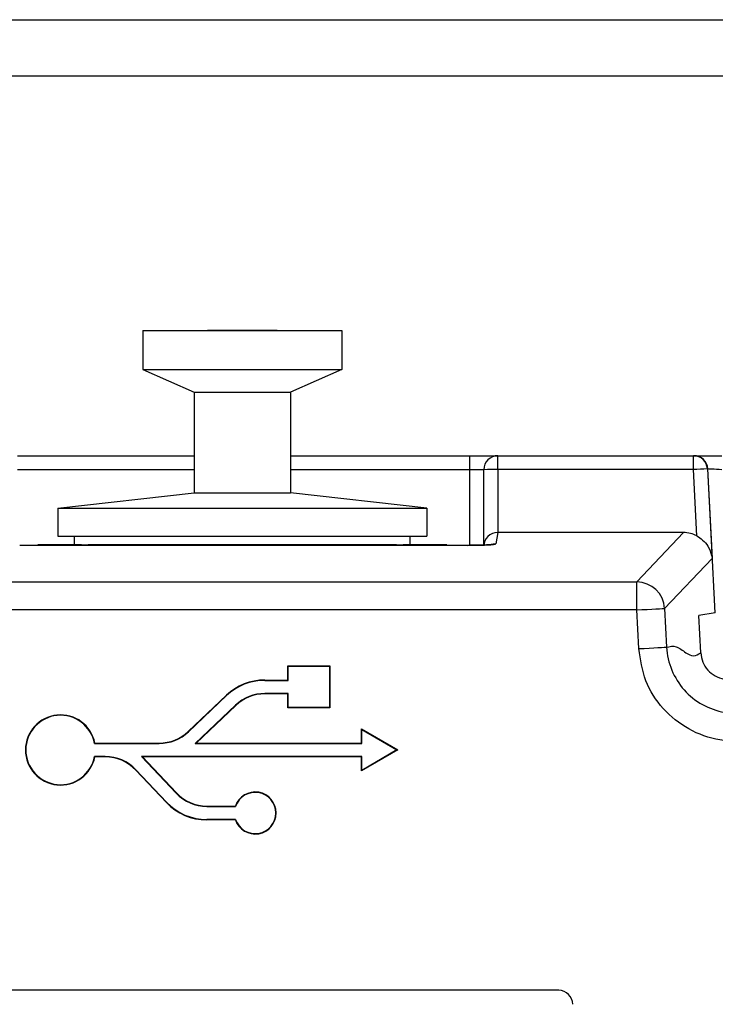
# Paper-space layout 'Sheet1' of a CAD drawing. Header units: millimetres. Extents: x -7 to 420, y -21 to 297.
# Tile 42 of 105: x 56.87 to 61.84, y 224.56 to 231.6. Entities that reach past the tile are written whole.
import ezdxf

# ---------------------------------------------------------------- set-up
doc = ezdxf.new("R2010")
doc.units = ezdxf.units.MM

psp = doc.layouts.new('Sheet1')

# ---------------------------------------------------------------- linework, layer by layer
at = {"color": 7, "linetype": 'Continuous', "lineweight": 25}
for p, q in [((42.102, 231.5953), (71.3376, 231.5953)), ((57.7499, 229.3765), (57.7499, 229.0965)), ((57.7499, 229.3765), (59.1699, 229.3765)), ((58.7098, 229.3765), (58.2099, 229.3765)), ((59.1699, 229.3765), (59.1699, 229.0965)), ((57.7499, 229.0965), (59.1699, 229.0965)), ((57.7499, 229.0965), (58.1148, 228.9366)), ((59.1699, 229.0965), (58.8049, 228.9366)), ((58.1148, 228.9366), (58.8049, 228.9366)), ((58.1148, 228.9366), (58.1148, 228.2166)), ((58.8049, 228.9366), (58.8049, 228.2166)), ((56.8544, 228.4821), (58.1148, 228.4821)), ((58.8049, 228.4821), (60.0856, 228.4821)), ((60.0856, 228.3822), (60.0856, 228.4821)), ((60.0856, 228.4821), (60.2852, 228.4821)), ((60.2852, 228.383), (60.2852, 228.4821)), ((60.2852, 228.4821), (61.6826, 228.4821)), ((61.6826, 228.383), (61.6826, 228.4821)), ((61.6826, 228.4821), (61.6853, 228.4821)), ((61.6853, 228.4821), (61.8853, 228.4821)), ((60.1852, 227.8466), (60.1852, 228.3822)), ((60.2852, 228.383), (60.2852, 227.9333)), ((61.6826, 228.383), (60.2852, 228.383)), ((61.7073, 227.9088), (61.6826, 228.383)), ((61.7823, 228.3874), (61.8155, 227.7489)), ((61.785, 228.3874), (61.7823, 228.3874)), ((61.8389, 227.3608), (61.785, 228.3874)), ((57.1428, 228.1066), (58.1148, 228.2166)), ((58.1148, 228.2166), (58.8049, 228.2166)), ((59.7769, 228.1066), (58.8049, 228.2166)), ((57.1428, 228.1066), (59.7769, 228.1066)), ((57.1428, 228.1066), (57.1428, 227.9065)), ((59.7769, 228.1066), (59.7769, 227.9065)), ((60.2844, 227.9333), (60.2709, 227.8522)), ((61.6114, 227.9333), (60.2852, 227.9333)), ((61.2772, 227.5806), (61.6114, 227.9333)), ((57.1428, 227.9065), (59.7769, 227.9065)), ((57.2599, 227.8465), (57.2599, 227.9065)), ((59.6598, 227.8465), (59.6598, 227.9065)), ((60.0709, 227.842), (56.8691, 227.842)), ((60.0709, 227.8418), (56.8691, 227.8418)), ((57.1499, 227.8465), (56.9999, 227.8465)), ((56.9999, 227.8465), (56.9999, 227.842)), ((57.1499, 227.8465), (57.1499, 227.842)), ((57.3099, 227.8465), (57.1499, 227.8465)), ((57.1499, 227.8465), (57.2599, 227.8465)), ((57.2599, 227.8465), (57.2099, 227.8465)), ((57.3059, 227.8465), (57.2099, 227.8465)), ((57.3099, 227.8465), (57.3579, 227.8465)), ((59.5619, 227.8465), (57.3579, 227.8465)), ((57.3579, 227.842), (57.3579, 227.8465)), ((59.5619, 227.8465), (59.6099, 227.8465)), ((59.5619, 227.842), (59.5619, 227.8465)), ((59.7699, 227.8465), (59.6099, 227.8465)), ((59.7099, 227.8465), (59.6139, 227.8465)), ((59.7099, 227.8465), (59.6598, 227.8465)), ((59.6598, 227.8465), (59.7699, 227.8465)), ((59.7699, 227.842), (59.7699, 227.8465)), ((59.9199, 227.8465), (59.7699, 227.8465)), ((59.9199, 227.842), (59.9199, 227.8465)), ((60.0709, 227.8418), (60.0709, 227.842)), ((61.8155, 227.7489), (61.4767, 227.3913)), ((55.2027, 227.5806), (61.2772, 227.5806)), ((61.2772, 227.3808), (61.2772, 227.5806)), ((61.2772, 227.3808), (55.2027, 227.3808)), ((61.2918, 227.1042), (61.2772, 227.3808)), ((61.4767, 227.3913), (61.4912, 227.1146)), ((61.8389, 227.3608), (61.721, 227.341)), ((61.735, 227.074), (61.721, 227.341)), ((58.7877, 226.9782), (58.7851, 226.9808)), ((58.7851, 226.8803), (58.7851, 226.9808)), ((58.7851, 226.9808), (59.0851, 226.9808)), ((58.7877, 226.8777), (58.7877, 226.9782)), ((58.7877, 226.9782), (59.0825, 226.9782)), ((59.0825, 226.9782), (59.0851, 226.9808)), ((59.0825, 226.9782), (59.0825, 226.6835)), ((59.0851, 226.9808), (59.0851, 226.6808)), ((58.62, 226.8777), (58.62, 226.8803)), ((58.62, 226.8803), (58.7851, 226.8803)), ((58.62, 226.8777), (58.7877, 226.8777)), ((58.7877, 226.8777), (58.7851, 226.8803)), ((58.0725, 226.5125), (58.3457, 226.7711)), ((58.0743, 226.5106), (58.3475, 226.7692)), ((58.3475, 226.7692), (58.3457, 226.7711)), ((58.7877, 226.784), (58.62, 226.784)), ((58.62, 226.784), (58.62, 226.7813)), ((58.7851, 226.7813), (58.62, 226.7813)), ((58.7877, 226.784), (58.7851, 226.7813)), ((58.7851, 226.6808), (58.7851, 226.7813)), ((58.7877, 226.6835), (58.7877, 226.784)), ((58.412, 226.7011), (58.1232, 226.4277)), ((58.4138, 226.6992), (58.1297, 226.4303)), ((58.412, 226.7011), (58.4138, 226.6992)), ((58.7877, 226.6835), (58.7851, 226.6808)), ((59.0851, 226.6808), (58.7851, 226.6808)), ((59.0825, 226.6835), (58.7877, 226.6835)), ((59.0825, 226.6835), (59.0851, 226.6808)), ((59.3127, 226.5263), (59.3101, 226.5308)), ((59.3101, 226.5308), (59.5699, 226.3808)), ((59.3101, 226.4303), (59.3101, 226.5308)), ((59.3127, 226.5263), (59.5647, 226.3808)), ((59.3127, 226.4277), (59.3127, 226.5263)), ((58.0743, 226.5106), (58.0725, 226.5125)), ((57.404, 226.4277), (57.4062, 226.4303)), ((57.404, 226.4277), (57.8663, 226.4277)), ((57.4062, 226.4303), (57.8663, 226.4303)), ((57.8663, 226.4277), (57.8663, 226.4303)), ((58.1232, 226.4277), (58.1297, 226.4303)), ((58.1232, 226.4277), (59.3127, 226.4277)), ((58.1297, 226.4303), (59.3101, 226.4303)), ((59.3127, 226.4277), (59.3101, 226.4303)), ((57.48, 226.334), (57.404, 226.334)), ((57.404, 226.334), (57.4062, 226.3313)), ((57.48, 226.3313), (57.4062, 226.3313)), ((57.48, 226.334), (57.48, 226.3313)), ((59.3127, 226.334), (57.7393, 226.334)), ((57.7393, 226.334), (57.987, 226.0723)), ((57.7393, 226.334), (57.7454, 226.3313)), ((59.3101, 226.3313), (57.7454, 226.3313)), ((57.7454, 226.3313), (57.9889, 226.0741)), ((59.5699, 226.3808), (59.3101, 226.2308)), ((59.3127, 226.334), (59.3101, 226.3313)), ((59.3101, 226.2308), (59.3101, 226.3313)), ((59.5647, 226.3808), (59.3127, 226.2354)), ((59.3127, 226.2354), (59.3127, 226.334)), ((59.5647, 226.3808), (59.5699, 226.3808)), ((57.6998, 226.2394), (57.6978, 226.2376)), ((57.917, 226.006), (57.6978, 226.2376)), ((57.9189, 226.0078), (57.6998, 226.2394)), ((59.3127, 226.2354), (59.3101, 226.2308)), ((57.987, 226.0723), (57.9889, 226.0741)), ((57.9189, 226.0078), (57.917, 226.006)), ((58.2068, 225.9777), (58.2068, 225.9803)), ((58.2068, 225.9803), (58.4101, 225.9803)), ((58.2068, 225.9777), (58.412, 225.9777)), ((58.412, 225.9777), (58.4101, 225.9803)), ((58.412, 225.884), (58.2068, 225.884)), ((58.2068, 225.884), (58.2068, 225.8813)), ((58.4101, 225.8813), (58.2068, 225.8813)), ((58.412, 225.884), (58.4101, 225.8813)), ((60.72, 224.6647), (43.56, 224.6647))]:
    psp.add_line(p, q, dxfattribs=at)
at = {"color": 8, "linetype": 'Continuous', "lineweight": 25}
for p, q in [((70.2737, 231.1918), (43.2085, 231.1918)), ((58.1148, 228.3822), (56.8544, 228.3822)), ((60.0856, 228.3822), (58.8049, 228.3822)), ((60.1852, 228.3822), (60.0856, 228.3822)), ((60.0856, 227.842), (60.0856, 228.3822)), ((56.8691, 227.8418), (56.8691, 227.842)), ((57.3099, 227.842), (57.3099, 227.8465)), ((59.6099, 227.8465), (59.6099, 227.842))]:
    psp.add_line(p, q, dxfattribs=at)
at = {"color": 7, "linetype": 'Continuous', "lineweight": 25, "flags": 128}
for points in [[(61.8853, 228.3822), (61.8663, 228.3831), (61.8481, 228.3841), (61.8311, 228.385), (61.8162, 228.3858), (61.8037, 228.3864), (61.7941, 228.3869), (61.7878, 228.3872), (61.785, 228.3874)], [(61.2772, 227.3808), (61.3149, 227.3828), (61.3513, 227.3847), (61.3849, 227.3865), (61.4147, 227.3881), (61.4396, 227.3894), (61.4586, 227.3904), (61.4711, 227.391), (61.4767, 227.3913)], [(61.2918, 227.1042), (61.3294, 227.1061), (61.3658, 227.1081), (61.3994, 227.1098), (61.4293, 227.1114), (61.4541, 227.1127), (61.4731, 227.1137), (61.4857, 227.1143), (61.4912, 227.1146)]]:
    psp.add_lwpolyline(points, dxfattribs=at)
at = {"color": 8, "linetype": 'Continuous', "lineweight": 25, "flags": 128}
psp.add_lwpolyline([(60.2709, 227.8522), (60.2513, 227.8503), (60.2349, 227.8456)], dxfattribs=at)
at = {"color": 7, "linetype": 'Continuous', "lineweight": 25}
for centre, radius, start, end in [((60.2852, 228.3822), 0.1, 89.99941, 180.0023), ((61.6825, 228.3822), 0.0999, 2.9554, 89.96667), ((61.6852, 228.3822), 0.0999, 2.9554, 89.96667), ((60.2598, 225.5796), 2.8035, 89.48013, 91.52392), ((61.8736, 225.1552), 3.2335, 91.61728, 93.38613), ((61.2766, 227.3802), 0.2004, 3.17604, 89.82707), ((58.62, 226.4813), 0.399, 90, 133.43065), ((58.62, 226.4813), 0.3964, 90, 133.43065), ((58.62, 226.4813), 0.3026, 90, 133.43065), ((58.62, 226.4813), 0.3, 90, 133.43065), ((57.1606, 226.3808), 0.2505, 11.39693, 348.60307), ((57.1606, 226.3808), 0.2479, 10.90172, 349.09828), ((57.8663, 226.7303), 0.3, 270, 313.43065), ((57.8663, 226.7303), 0.3026, 270, 313.43065), ((57.48, 226.0313), 0.3026, 43.43065, 90), ((57.48, 226.0313), 0.3, 43.43065, 90), ((58.2068, 226.2803), 0.3026, 223.43065, 270), ((58.2068, 226.2803), 0.3, 223.43065, 270), ((58.5517, 225.9308), 0.15, 199.26878, 160.73122), ((58.5517, 225.9308), 0.1474, 198.54751, 161.45249), ((58.2068, 226.2803), 0.399, 223.43065, 270), ((58.2068, 226.2803), 0.3964, 223.43065, 270)]:
    psp.add_arc(centre, radius, start, end, dxfattribs=at)
for centre, major_axis, ratio, start_param, end_param in [((60.2852, 227.8383), (0.0997, -0.0082), 0.948719, 1.65732, 3.228573), ((60.2852, 227.9385), (0.1, 0), 0.052434, 4.704115, 4.712384), ((61.6108, 227.7329), (0.1274, 0.1549), 0.996917, 0.187428, 0.686714), ((60.0709, 227.8523), (0.2, 0), 0.052408, 4.712389, 6.274459), ((60.72, 224.5647), (0.0707, 0.0707), 0.999695, 5.497939, 7.068431)]:
    psp.add_ellipse(centre, major_axis=major_axis, ratio=ratio, start_param=start_param, end_param=end_param, dxfattribs=at)
for points, knots in [([(61.7073, 227.9088), (61.7216, 227.8996), (61.7535, 227.8791), (61.7921, 227.8314), (61.8103, 227.7862), (61.8148, 227.7564), (61.8155, 227.7492), (61.8155, 227.7489)], [0, 0, 0, 0, 0.227364, 0.504792, 0.881659, 0.994369, 1, 1, 1, 1]), ([(60.2452, 227.8479), (60.2452, 227.8479), (60.2459, 227.8479), (60.2423, 227.8476), (60.2311, 227.8463), (60.2028, 227.8445), (60.1545, 227.8428), (60.1059, 227.842), (60.077, 227.842), (60.0709, 227.842)], [0, 0, 0, 0, 0.000355, 0.078787, 0.204394, 0.396409, 0.64594, 0.924874, 1, 1, 1, 1]), ([(61.9881, 226.4434), (61.9489, 226.4454), (61.8316, 226.4514), (61.6432, 226.5197), (61.4582, 226.668), (61.3272, 226.8704), (61.3036, 227.0263), (61.2918, 227.1042)], [0, 0, 0, 0, 0.111653, 0.333633, 0.555664, 0.777834, 1, 1, 1, 1]), ([(61.4912, 227.1146), (61.5135, 227.1199), (61.5581, 227.1303), (61.6237, 227.0763), (61.6835, 227.0424), (61.7178, 227.0635), (61.735, 227.074)], [0, 0, 0, 0, 0.279762, 0.560193, 0.78035, 1, 1, 1, 1]), ([(61.4912, 227.1146), (61.4912, 227.1146), (61.4912, 227.0589), (61.5203, 226.9478), (61.6088, 226.8034), (61.7422, 226.697), (61.8763, 226.6501), (61.9601, 226.6431), (61.9881, 226.6431), (61.9881, 226.6431)], [0, 0, 0, 0, 0.000016, 0.222196, 0.44434, 0.666342, 0.888327, 0.999984, 1, 1, 1, 1]), ([(61.735, 227.074), (61.7384, 227.0517), (61.7451, 227.007), (61.7826, 226.9491), (61.8356, 226.9066), (61.8896, 226.887), (61.9232, 226.8853), (61.9344, 226.8847)], [0, 0, 0, 0, 0.222229, 0.444463, 0.666404, 0.888233, 1, 1, 1, 1])]:
    psp.add_open_spline(points, degree=3, knots=knots, dxfattribs=at)

doc.saveas('drawing.dxf')
